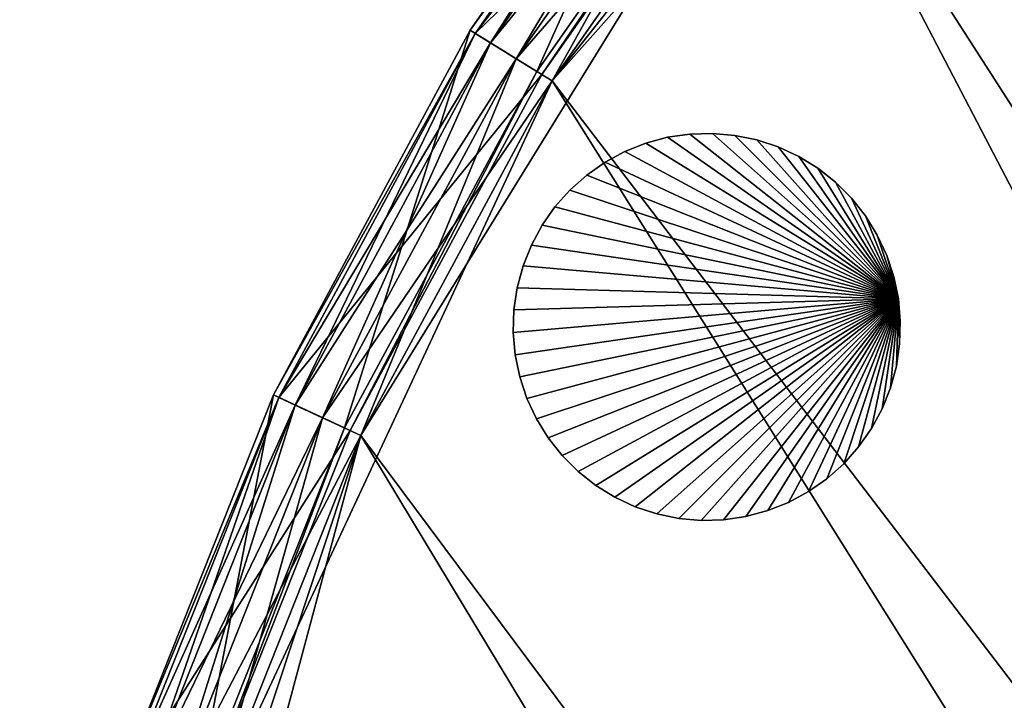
# Model space of a CAD drawing. Extents: x 0 to 24.9, y 0 to 83.3.
# Tile 73 of 121: x 3.7 to 6.2, y 51.1 to 52.8. Entities that reach past the tile are written whole.
import ezdxf

# ---------------------------------------------------------------- set-up
doc = ezdxf.new("R2010")
doc.units = 0
doc.header["$MEASUREMENT"] = 0
for name, color, linetype in [('A-FURN-3-ST-GD', 252, 'Continuous'), ('A-FURN-3-ST-SI4', 150, 'Continuous'), ('A-FURN-3-ST-UPH4', 150, 'Continuous')]:
    doc.layers.add(name, color=color, linetype=linetype)

msp = doc.modelspace()

# ---------------------------------------------------------------- meshes
at = {"layer": 'A-FURN-3-ST-GD'}
mesh = msp.add_polyface(dxfattribs=at)
corners = [(5.8858, 52.1174), (4.9131, 52.0323), (4.9148, 52.0892), (4.923, 52.1454), (4.9377, 52.2004), (4.9587, 52.2532), (4.9857, 52.3033), (5.0183, 52.3499), (5.0561, 52.3923), (5.0986, 52.4301), (5.1452, 52.4628), (5.1953, 52.4898), (5.2481, 52.5107), (5.4728, 52.5304), (5.4161, 52.5354), (5.4161, 52.5354, 0.1138), (5.4728, 52.5304, 0.1138), (5.3593, 52.5337), (5.3593, 52.5337, 0.1138), (5.303, 52.5255), (5.303, 52.5255, 0.1138), (5.2481, 52.5107, 0.1138), (5.1953, 52.4898, 0.1138), (5.3593, 52.5337, 0.2275), (5.4161, 52.5354, 0.2275), (5.303, 52.5255, 0.2275), (5.2481, 52.5107, 0.2275), (5.1953, 52.4898, 0.2275), (5.1452, 52.4628, 0.1138), (5.1452, 52.4628, 0.2275), (5.3593, 52.5337, 0.3413), (5.4161, 52.5354, 0.3413), (5.303, 52.5255, 0.3413), (5.2481, 52.5107, 0.3413), (5.1953, 52.4898, 0.3413), (5.1452, 52.4628, 0.3413), (5.3593, 52.5337, 0.455), (5.4161, 52.5354, 0.455), (5.303, 52.5255, 0.455), (5.2481, 52.5107, 0.455), (5.1953, 52.4898, 0.455), (5.1452, 52.4628, 0.455), (5.3593, 52.5337, 0.5688), (5.4161, 52.5354, 0.5688), (5.303, 52.5255, 0.5688), (5.2481, 52.5107, 0.5688), (5.1953, 52.4898, 0.5688), (5.1452, 52.4628, 0.5688), (5.8858, 52.1174, 0.5688), (5.0986, 52.4301, 0.5688), (5.0561, 52.3923, 0.5688), (5.0183, 52.3499, 0.5688), (4.9857, 52.3033, 0.5688), (4.9587, 52.2532, 0.5688), (4.9377, 52.2004, 0.5688), (4.923, 52.1454, 0.5688), (4.9148, 52.0892, 0.5688), (4.9131, 52.0323, 0.5688)]
mesh.append_faces([[corners[k] for k in face] for face in [(13, 14, 15, 16), (14, 17, 18, 15), (17, 19, 20, 18), (19, 12, 21, 20), (12, 11, 22, 21), (15, 18, 23, 24), (18, 20, 25, 23), (20, 21, 26, 25), (21, 22, 27, 26), (22, 28, 29, 27), (24, 23, 30, 31), (23, 25, 32, 30), (25, 26, 33, 32), (26, 27, 34, 33), (27, 29, 35, 34), (31, 30, 36, 37), (30, 32, 38, 36), (32, 33, 39, 38), (33, 34, 40, 39), (34, 35, 41, 40), (37, 36, 42, 43), (36, 38, 44, 42), (38, 39, 45, 44), (39, 40, 46, 45), (40, 41, 47, 46)]])
mesh.append_faces([[corners[k] for k in face] for face in [(0, 1, 2), (0, 2, 3), (0, 3, 4), (0, 4, 5), (0, 5, 6), (0, 6, 7), (0, 7, 8), (0, 8, 9), (0, 9, 10), (0, 10, 11), (0, 11, 12), (48, 45, 46), (48, 46, 47), (48, 47, 49), (48, 49, 50), (48, 50, 51), (48, 51, 52), (48, 52, 53), (48, 53, 54), (48, 54, 55), (48, 55, 56), (48, 56, 57)]], dxfattribs={"vtx0": -1, "vtx1": -1, "vtx2": -1})
mesh = msp.add_polyface(dxfattribs=at)
corners = [(5.8858, 52.1174), (5.2481, 52.5107), (5.303, 52.5255), (5.3593, 52.5337), (5.4161, 52.5354), (5.4728, 52.5304), (5.5285, 52.5189), (5.5825, 52.501), (5.7672, 52.3716), (5.727, 52.4119), (5.727, 52.4119, 0.1138), (5.7672, 52.3716, 0.1138), (5.6824, 52.4471), (5.6824, 52.4471, 0.1138), (5.634, 52.477), (5.634, 52.477, 0.1138), (5.5825, 52.501, 0.1138), (5.5285, 52.5189, 0.1138), (5.4728, 52.5304, 0.1138), (5.727, 52.4119, 0.2275), (5.7672, 52.3716, 0.2275), (5.6824, 52.4471, 0.2275), (5.634, 52.477, 0.2275), (5.5825, 52.501, 0.2275), (5.5285, 52.5189, 0.2275), (5.4728, 52.5304, 0.2275), (5.4161, 52.5354, 0.1138), (5.4161, 52.5354, 0.2275), (5.727, 52.4119, 0.3413), (5.7672, 52.3716, 0.3413), (5.6824, 52.4471, 0.3413), (5.634, 52.477, 0.3413), (5.5825, 52.501, 0.3413), (5.5285, 52.5189, 0.3413), (5.4728, 52.5304, 0.3413), (5.4161, 52.5354, 0.3413), (5.727, 52.4119, 0.455), (5.7672, 52.3716, 0.455), (5.6824, 52.4471, 0.455), (5.634, 52.477, 0.455), (5.5825, 52.501, 0.455), (5.5285, 52.5189, 0.455), (5.4728, 52.5304, 0.455), (5.4161, 52.5354, 0.455), (5.727, 52.4119, 0.5688), (5.7672, 52.3716, 0.5688), (5.6824, 52.4471, 0.5688), (5.634, 52.477, 0.5688), (5.5825, 52.501, 0.5688), (5.5285, 52.5189, 0.5688), (5.4728, 52.5304, 0.5688), (5.4161, 52.5354, 0.5688), (5.8858, 52.1174, 0.5688), (5.3593, 52.5337, 0.5688), (5.303, 52.5255, 0.5688), (5.2481, 52.5107, 0.5688)]
mesh.append_faces([[corners[k] for k in face] for face in [(8, 9, 10, 11), (9, 12, 13, 10), (12, 14, 15, 13), (14, 7, 16, 15), (7, 6, 17, 16), (6, 5, 18, 17), (11, 10, 19, 20), (10, 13, 21, 19), (13, 15, 22, 21), (15, 16, 23, 22), (16, 17, 24, 23), (17, 18, 25, 24), (18, 26, 27, 25), (20, 19, 28, 29), (19, 21, 30, 28), (21, 22, 31, 30), (22, 23, 32, 31), (23, 24, 33, 32), (24, 25, 34, 33), (25, 27, 35, 34), (29, 28, 36, 37), (28, 30, 38, 36), (30, 31, 39, 38), (31, 32, 40, 39), (32, 33, 41, 40), (33, 34, 42, 41), (34, 35, 43, 42), (37, 36, 44, 45), (36, 38, 46, 44), (38, 39, 47, 46), (39, 40, 48, 47), (40, 41, 49, 48), (41, 42, 50, 49), (42, 43, 51, 50)]])
mesh.append_faces([[corners[k] for k in face] for face in [(0, 1, 2), (0, 2, 3), (0, 3, 4), (0, 4, 5), (0, 5, 6), (0, 6, 7), (52, 47, 48), (52, 48, 49), (52, 49, 50), (52, 50, 51), (52, 51, 53), (52, 53, 54), (52, 54, 55)]], dxfattribs={"vtx0": -1, "vtx1": -1, "vtx2": -1})
mesh = msp.add_polyface(dxfattribs=at)
corners = [(5.1953, 52.4898), (5.1452, 52.4628), (5.1452, 52.4628, 0.1138), (5.1953, 52.4898, 0.1138), (5.0986, 52.4301), (5.0986, 52.4301, 0.1138), (5.0561, 52.3923), (5.0561, 52.3923, 0.1138), (5.0183, 52.3499), (5.0183, 52.3499, 0.1138), (4.9857, 52.3033), (4.9857, 52.3033, 0.1138), (4.9587, 52.2532), (4.9587, 52.2532, 0.1138), (4.9377, 52.2004), (4.9377, 52.2004, 0.1138), (4.923, 52.1454), (4.923, 52.1454, 0.1138), (4.9148, 52.0892), (4.9148, 52.0892, 0.1138), (4.9131, 52.0323), (4.9131, 52.0323, 0.1138), (5.0986, 52.4301, 0.2275), (5.1452, 52.4628, 0.2275), (5.0561, 52.3923, 0.2275), (5.0183, 52.3499, 0.2275), (4.9857, 52.3033, 0.2275), (4.9587, 52.2532, 0.2275), (4.9377, 52.2004, 0.2275), (4.923, 52.1454, 0.2275), (4.9148, 52.0892, 0.2275), (4.9131, 52.0323, 0.2275), (5.0986, 52.4301, 0.3413), (5.1452, 52.4628, 0.3413), (5.0561, 52.3923, 0.3413), (5.0183, 52.3499, 0.3413), (4.9857, 52.3033, 0.3413), (4.9587, 52.2532, 0.3413), (4.9377, 52.2004, 0.3413), (4.923, 52.1454, 0.3413), (4.9148, 52.0892, 0.3413), (4.9131, 52.0323, 0.3413), (5.0986, 52.4301, 0.455), (5.1452, 52.4628, 0.455), (5.0561, 52.3923, 0.455), (5.0183, 52.3499, 0.455), (4.9857, 52.3033, 0.455), (4.9587, 52.2532, 0.455), (4.9377, 52.2004, 0.455), (4.923, 52.1454, 0.455), (4.9148, 52.0892, 0.455), (4.9131, 52.0323, 0.455), (5.0986, 52.4301, 0.5688), (5.1452, 52.4628, 0.5688), (5.0561, 52.3923, 0.5688), (5.0183, 52.3499, 0.5688), (4.9857, 52.3033, 0.5688), (4.9587, 52.2532, 0.5688), (4.9377, 52.2004, 0.5688), (4.923, 52.1454, 0.5688), (4.9148, 52.0892, 0.5688), (4.9131, 52.0323, 0.5688)]
mesh.append_faces([[corners[k] for k in face] for face in [(0, 1, 2, 3), (1, 4, 5, 2), (4, 6, 7, 5), (6, 8, 9, 7), (8, 10, 11, 9), (10, 12, 13, 11), (12, 14, 15, 13), (14, 16, 17, 15), (16, 18, 19, 17), (18, 20, 21, 19), (2, 5, 22, 23), (5, 7, 24, 22), (7, 9, 25, 24), (9, 11, 26, 25), (11, 13, 27, 26), (13, 15, 28, 27), (15, 17, 29, 28), (17, 19, 30, 29), (19, 21, 31, 30), (23, 22, 32, 33), (22, 24, 34, 32), (24, 25, 35, 34), (25, 26, 36, 35), (26, 27, 37, 36), (27, 28, 38, 37), (28, 29, 39, 38), (29, 30, 40, 39), (30, 31, 41, 40), (33, 32, 42, 43), (32, 34, 44, 42), (34, 35, 45, 44), (35, 36, 46, 45), (36, 37, 47, 46), (37, 38, 48, 47), (38, 39, 49, 48), (39, 40, 50, 49), (40, 41, 51, 50), (43, 42, 52, 53), (42, 44, 54, 52), (44, 45, 55, 54), (45, 46, 56, 55), (46, 47, 57, 56), (47, 48, 58, 57), (48, 49, 59, 58), (49, 50, 60, 59), (50, 51, 61, 60)]])
mesh = msp.add_polyface(dxfattribs=at)
corners = [(5.8858, 52.1174), (5.8907, 52.0608), (5.8891, 52.0039), (5.5825, 52.501), (5.634, 52.477), (5.6824, 52.4471), (5.727, 52.4119), (5.7672, 52.3716), (5.8025, 52.327), (5.8324, 52.2786), (5.8564, 52.2271), (5.8743, 52.1731), (5.8564, 52.2271, 0.1138), (5.8743, 52.1731, 0.1138), (5.8324, 52.2786, 0.1138), (5.8025, 52.327, 0.1138), (5.7672, 52.3716, 0.1138), (5.8858, 52.1174, 0.1138), (5.8907, 52.0608, 0.1138), (5.8564, 52.2271, 0.2275), (5.8743, 52.1731, 0.2275), (5.8324, 52.2786, 0.2275), (5.8025, 52.327, 0.2275), (5.7672, 52.3716, 0.2275), (5.8858, 52.1174, 0.2275), (5.8907, 52.0608, 0.2275), (5.8564, 52.2271, 0.3413), (5.8743, 52.1731, 0.3413), (5.8324, 52.2786, 0.3413), (5.8025, 52.327, 0.3413), (5.7672, 52.3716, 0.3413), (5.8858, 52.1174, 0.3413), (5.8907, 52.0608, 0.3413), (5.8564, 52.2271, 0.455), (5.8743, 52.1731, 0.455), (5.8324, 52.2786, 0.455), (5.8025, 52.327, 0.455), (5.7672, 52.3716, 0.455), (5.8858, 52.1174, 0.455), (5.8907, 52.0608, 0.455), (5.8564, 52.2271, 0.5688), (5.8743, 52.1731, 0.5688), (5.8324, 52.2786, 0.5688), (5.8025, 52.327, 0.5688), (5.7672, 52.3716, 0.5688), (5.8858, 52.1174, 0.5688), (5.8907, 52.0608, 0.5688), (5.727, 52.4119, 0.5688), (5.6824, 52.4471, 0.5688), (5.634, 52.477, 0.5688), (5.8891, 52.0039, 0.5688)]
mesh.append_faces([[corners[k] for k in face] for face in [(11, 10, 12, 13), (10, 9, 14, 12), (9, 8, 15, 14), (8, 7, 16, 15), (1, 0, 17, 18), (0, 11, 13, 17), (13, 12, 19, 20), (12, 14, 21, 19), (14, 15, 22, 21), (15, 16, 23, 22), (18, 17, 24, 25), (17, 13, 20, 24), (20, 19, 26, 27), (19, 21, 28, 26), (21, 22, 29, 28), (22, 23, 30, 29), (25, 24, 31, 32), (24, 20, 27, 31), (27, 26, 33, 34), (26, 28, 35, 33), (28, 29, 36, 35), (29, 30, 37, 36), (32, 31, 38, 39), (31, 27, 34, 38), (34, 33, 40, 41), (33, 35, 42, 40), (35, 36, 43, 42), (36, 37, 44, 43), (39, 38, 45, 46), (38, 34, 41, 45)]])
mesh.append_faces([[corners[k] for k in face] for face in [(0, 1, 2), (0, 3, 4), (0, 4, 5), (0, 5, 6), (0, 6, 7), (0, 7, 8), (0, 8, 9), (0, 9, 10), (0, 10, 11), (45, 41, 40), (45, 40, 42), (45, 42, 43), (45, 43, 44), (45, 44, 47), (45, 47, 48), (45, 48, 49), (45, 50, 46)]], dxfattribs={"vtx0": -1, "vtx1": -1, "vtx2": -1})
mesh = msp.add_polyface(dxfattribs=at)
corners = [(5.8858, 52.1174), (5.2754, 51.5742), (5.2214, 51.5921), (5.1698, 51.6161), (5.1214, 51.646), (5.0768, 51.6812), (5.0366, 51.7214), (5.0013, 51.7661), (4.9715, 51.8145), (4.9475, 51.866), (4.9296, 51.92), (4.9181, 51.9757), (4.9131, 52.0323), (5.2754, 51.5742, 0.1138), (5.2214, 51.5921, 0.1138), (5.331, 51.5627), (5.331, 51.5627, 0.1138), (5.3877, 51.5577), (5.3877, 51.5577, 0.1138), (5.4445, 51.5594), (5.4445, 51.5594, 0.1138), (5.5008, 51.5676), (5.5008, 51.5676, 0.1138), (5.1698, 51.6161, 0.1138), (5.2214, 51.5921, 0.2275), (5.1698, 51.6161, 0.2275), (5.2754, 51.5742, 0.2275), (5.331, 51.5627, 0.2275), (5.3877, 51.5577, 0.2275), (5.4445, 51.5594, 0.2275), (5.2214, 51.5921, 0.3413), (5.1698, 51.6161, 0.3413), (5.2754, 51.5742, 0.3413), (5.331, 51.5627, 0.3413), (5.3877, 51.5577, 0.3413), (5.4445, 51.5594, 0.3413), (5.2214, 51.5921, 0.455), (5.1698, 51.6161, 0.455), (5.2754, 51.5742, 0.455), (5.331, 51.5627, 0.455), (5.3877, 51.5577, 0.455), (5.4445, 51.5594, 0.455), (5.2214, 51.5921, 0.5688), (5.1698, 51.6161, 0.5688), (5.2754, 51.5742, 0.5688), (5.331, 51.5627, 0.5688), (5.3877, 51.5577, 0.5688), (5.4445, 51.5594, 0.5688), (5.8858, 52.1174, 0.5688), (4.9131, 52.0323, 0.5688), (4.9181, 51.9757, 0.5688), (4.9296, 51.92, 0.5688), (4.9475, 51.866, 0.5688), (4.9715, 51.8145, 0.5688), (5.0013, 51.7661, 0.5688), (5.0366, 51.7214, 0.5688), (5.0768, 51.6812, 0.5688), (5.1214, 51.646, 0.5688)]
mesh.append_faces([[corners[k] for k in face] for face in [(2, 1, 13, 14), (1, 15, 16, 13), (15, 17, 18, 16), (17, 19, 20, 18), (19, 21, 22, 20), (23, 14, 24, 25), (14, 13, 26, 24), (13, 16, 27, 26), (16, 18, 28, 27), (18, 20, 29, 28), (25, 24, 30, 31), (24, 26, 32, 30), (26, 27, 33, 32), (27, 28, 34, 33), (28, 29, 35, 34), (31, 30, 36, 37), (30, 32, 38, 36), (32, 33, 39, 38), (33, 34, 40, 39), (34, 35, 41, 40), (37, 36, 42, 43), (36, 38, 44, 42), (38, 39, 45, 44), (39, 40, 46, 45), (40, 41, 47, 46)]])
mesh.append_faces([[corners[k] for k in face] for face in [(0, 1, 2), (0, 2, 3), (0, 3, 4), (0, 4, 5), (0, 5, 6), (0, 6, 7), (0, 7, 8), (0, 8, 9), (0, 9, 10), (0, 10, 11), (0, 11, 12), (48, 49, 50), (48, 50, 51), (48, 51, 52), (48, 52, 53), (48, 53, 54), (48, 54, 55), (48, 55, 56), (48, 56, 57), (48, 57, 43), (48, 43, 42), (48, 42, 44)]], dxfattribs={"vtx0": -1, "vtx1": -1, "vtx2": -1})
mesh = msp.add_polyface(dxfattribs=at)
corners = [(5.8858, 52.1174), (5.5557, 51.5823), (5.5008, 51.5676), (5.4445, 51.5594), (5.3877, 51.5577), (5.331, 51.5627), (5.2754, 51.5742), (5.5557, 51.5823, 0.1138), (5.5008, 51.5676, 0.1138), (5.6086, 51.6033), (5.6086, 51.6033, 0.1138), (5.6586, 51.6303), (5.6586, 51.6303, 0.1138), (5.7052, 51.6629), (5.7052, 51.6629, 0.1138), (5.7477, 51.7008), (5.7477, 51.7008, 0.1138), (5.7855, 51.7432), (5.7855, 51.7432, 0.1138), (5.8181, 51.7898), (5.8181, 51.7898, 0.1138), (5.4445, 51.5594, 0.1138), (5.5008, 51.5676, 0.2275), (5.4445, 51.5594, 0.2275), (5.5557, 51.5823, 0.2275), (5.6086, 51.6033, 0.2275), (5.6586, 51.6303, 0.2275), (5.7052, 51.6629, 0.2275), (5.7477, 51.7008, 0.2275), (5.7855, 51.7432, 0.2275), (5.8181, 51.7898, 0.2275), (5.5008, 51.5676, 0.3413), (5.4445, 51.5594, 0.3413), (5.5557, 51.5823, 0.3413), (5.6086, 51.6033, 0.3413), (5.6586, 51.6303, 0.3413), (5.7052, 51.6629, 0.3413), (5.7477, 51.7008, 0.3413), (5.7855, 51.7432, 0.3413), (5.8181, 51.7898, 0.3413), (5.5008, 51.5676, 0.455), (5.4445, 51.5594, 0.455), (5.5557, 51.5823, 0.455), (5.6086, 51.6033, 0.455), (5.6586, 51.6303, 0.455), (5.7052, 51.6629, 0.455), (5.7477, 51.7008, 0.455), (5.7855, 51.7432, 0.455), (5.5008, 51.5676, 0.5688), (5.4445, 51.5594, 0.5688), (5.5557, 51.5823, 0.5688), (5.6086, 51.6033, 0.5688), (5.6586, 51.6303, 0.5688), (5.7052, 51.6629, 0.5688), (5.7477, 51.7008, 0.5688), (5.7855, 51.7432, 0.5688), (5.8858, 52.1174, 0.5688), (5.2754, 51.5742, 0.5688), (5.331, 51.5627, 0.5688), (5.3877, 51.5577, 0.5688)]
mesh.append_faces([[corners[k] for k in face] for face in [(2, 1, 7, 8), (1, 9, 10, 7), (9, 11, 12, 10), (11, 13, 14, 12), (13, 15, 16, 14), (15, 17, 18, 16), (17, 19, 20, 18), (21, 8, 22, 23), (8, 7, 24, 22), (7, 10, 25, 24), (10, 12, 26, 25), (12, 14, 27, 26), (14, 16, 28, 27), (16, 18, 29, 28), (18, 20, 30, 29), (23, 22, 31, 32), (22, 24, 33, 31), (24, 25, 34, 33), (25, 26, 35, 34), (26, 27, 36, 35), (27, 28, 37, 36), (28, 29, 38, 37), (29, 30, 39, 38), (32, 31, 40, 41), (31, 33, 42, 40), (33, 34, 43, 42), (34, 35, 44, 43), (35, 36, 45, 44), (36, 37, 46, 45), (37, 38, 47, 46), (41, 40, 48, 49), (40, 42, 50, 48), (42, 43, 51, 50), (43, 44, 52, 51), (44, 45, 53, 52), (45, 46, 54, 53), (46, 47, 55, 54)]])
mesh.append_faces([[corners[k] for k in face] for face in [(0, 1, 2), (0, 2, 3), (0, 3, 4), (0, 4, 5), (0, 5, 6), (56, 57, 58), (56, 58, 59), (56, 59, 49), (56, 49, 48), (56, 48, 50)]], dxfattribs={"vtx0": -1, "vtx1": -1, "vtx2": -1})
mesh = msp.add_polyface(dxfattribs=at)
corners = [(5.8858, 52.1174), (5.8891, 52.0039), (5.8808, 51.9477), (5.8661, 51.8927), (5.8451, 51.8399), (5.8181, 51.7898), (5.7855, 51.7432), (5.7477, 51.7008), (5.7052, 51.6629), (5.6586, 51.6303), (5.6086, 51.6033), (5.5557, 51.5823), (5.8451, 51.8399, 0.1138), (5.8181, 51.7898, 0.1138), (5.8661, 51.8927, 0.1138), (5.8808, 51.9477, 0.1138), (5.8891, 52.0039, 0.1138), (5.8907, 52.0608), (5.8907, 52.0608, 0.1138), (5.8451, 51.8399, 0.2275), (5.8181, 51.7898, 0.2275), (5.8661, 51.8927, 0.2275), (5.8808, 51.9477, 0.2275), (5.8891, 52.0039, 0.2275), (5.8907, 52.0608, 0.2275), (5.8451, 51.8399, 0.3413), (5.8181, 51.7898, 0.3413), (5.8661, 51.8927, 0.3413), (5.8808, 51.9477, 0.3413), (5.8891, 52.0039, 0.3413), (5.8907, 52.0608, 0.3413), (5.7855, 51.7432, 0.3413), (5.8181, 51.7898, 0.455), (5.7855, 51.7432, 0.455), (5.8451, 51.8399, 0.455), (5.8661, 51.8927, 0.455), (5.8808, 51.9477, 0.455), (5.8891, 52.0039, 0.455), (5.8907, 52.0608, 0.455), (5.8181, 51.7898, 0.5688), (5.7855, 51.7432, 0.5688), (5.8451, 51.8399, 0.5688), (5.8661, 51.8927, 0.5688), (5.8808, 51.9477, 0.5688), (5.8891, 52.0039, 0.5688), (5.8907, 52.0608, 0.5688), (5.8858, 52.1174, 0.5688), (5.5557, 51.5823, 0.5688), (5.6086, 51.6033, 0.5688), (5.6586, 51.6303, 0.5688), (5.7052, 51.6629, 0.5688), (5.7477, 51.7008, 0.5688)]
mesh.append_faces([[corners[k] for k in face] for face in [(5, 4, 12, 13), (4, 3, 14, 12), (3, 2, 15, 14), (2, 1, 16, 15), (1, 17, 18, 16), (13, 12, 19, 20), (12, 14, 21, 19), (14, 15, 22, 21), (15, 16, 23, 22), (16, 18, 24, 23), (20, 19, 25, 26), (19, 21, 27, 25), (21, 22, 28, 27), (22, 23, 29, 28), (23, 24, 30, 29), (31, 26, 32, 33), (26, 25, 34, 32), (25, 27, 35, 34), (27, 28, 36, 35), (28, 29, 37, 36), (29, 30, 38, 37), (33, 32, 39, 40), (32, 34, 41, 39), (34, 35, 42, 41), (35, 36, 43, 42), (36, 37, 44, 43), (37, 38, 45, 44)]])
mesh.append_faces([[corners[k] for k in face] for face in [(0, 1, 2), (0, 2, 3), (0, 3, 4), (0, 4, 5), (0, 5, 6), (0, 6, 7), (0, 7, 8), (0, 8, 9), (0, 9, 10), (0, 10, 11), (46, 47, 48), (46, 48, 49), (46, 49, 50), (46, 50, 51), (46, 51, 40), (46, 40, 39), (46, 39, 41), (46, 41, 42), (46, 42, 43), (46, 43, 44)]], dxfattribs={"vtx0": -1, "vtx1": -1, "vtx2": -1})
mesh = msp.add_polyface(dxfattribs=at)
corners = [(4.9131, 52.0323), (4.9181, 51.9757), (4.9181, 51.9757, 0.1138), (4.9131, 52.0323, 0.1138), (4.9296, 51.92), (4.9296, 51.92, 0.1138), (4.9475, 51.866), (4.9475, 51.866, 0.1138), (4.9715, 51.8145), (4.9715, 51.8145, 0.1138), (5.0013, 51.7661), (5.0013, 51.7661, 0.1138), (5.0366, 51.7214), (5.0366, 51.7214, 0.1138), (5.0768, 51.6812), (5.0768, 51.6812, 0.1138), (5.1214, 51.646), (5.1214, 51.646, 0.1138), (5.1698, 51.6161), (5.1698, 51.6161, 0.1138), (5.2214, 51.5921), (5.2214, 51.5921, 0.1138), (4.9181, 51.9757, 0.2275), (4.9131, 52.0323, 0.2275), (4.9296, 51.92, 0.2275), (4.9475, 51.866, 0.2275), (4.9715, 51.8145, 0.2275), (5.0013, 51.7661, 0.2275), (5.0366, 51.7214, 0.2275), (5.0768, 51.6812, 0.2275), (5.1214, 51.646, 0.2275), (5.1698, 51.6161, 0.2275), (4.9181, 51.9757, 0.3413), (4.9131, 52.0323, 0.3413), (4.9296, 51.92, 0.3413), (4.9475, 51.866, 0.3413), (4.9715, 51.8145, 0.3413), (5.0013, 51.7661, 0.3413), (5.0366, 51.7214, 0.3413), (5.0768, 51.6812, 0.3413), (5.1214, 51.646, 0.3413), (5.1698, 51.6161, 0.3413), (4.9181, 51.9757, 0.455), (4.9131, 52.0323, 0.455), (4.9296, 51.92, 0.455), (4.9475, 51.866, 0.455), (4.9715, 51.8145, 0.455), (5.0013, 51.7661, 0.455), (5.0366, 51.7214, 0.455), (5.0768, 51.6812, 0.455), (5.1214, 51.646, 0.455), (5.1698, 51.6161, 0.455), (4.9181, 51.9757, 0.5688), (4.9131, 52.0323, 0.5688), (4.9296, 51.92, 0.5688), (4.9475, 51.866, 0.5688), (4.9715, 51.8145, 0.5688), (5.0013, 51.7661, 0.5688), (5.0366, 51.7214, 0.5688), (5.0768, 51.6812, 0.5688), (5.1214, 51.646, 0.5688), (5.1698, 51.6161, 0.5688)]
mesh.append_faces([[corners[k] for k in face] for face in [(0, 1, 2, 3), (1, 4, 5, 2), (4, 6, 7, 5), (6, 8, 9, 7), (8, 10, 11, 9), (10, 12, 13, 11), (12, 14, 15, 13), (14, 16, 17, 15), (16, 18, 19, 17), (18, 20, 21, 19), (3, 2, 22, 23), (2, 5, 24, 22), (5, 7, 25, 24), (7, 9, 26, 25), (9, 11, 27, 26), (11, 13, 28, 27), (13, 15, 29, 28), (15, 17, 30, 29), (17, 19, 31, 30), (23, 22, 32, 33), (22, 24, 34, 32), (24, 25, 35, 34), (25, 26, 36, 35), (26, 27, 37, 36), (27, 28, 38, 37), (28, 29, 39, 38), (29, 30, 40, 39), (30, 31, 41, 40), (33, 32, 42, 43), (32, 34, 44, 42), (34, 35, 45, 44), (35, 36, 46, 45), (36, 37, 47, 46), (37, 38, 48, 47), (38, 39, 49, 48), (39, 40, 50, 49), (40, 41, 51, 50), (43, 42, 52, 53), (42, 44, 54, 52), (44, 45, 55, 54), (45, 46, 56, 55), (46, 47, 57, 56), (47, 48, 58, 57), (48, 49, 59, 58), (49, 50, 60, 59), (50, 51, 61, 60)]])
at = {"layer": 'A-FURN-3-ST-SI4'}
mesh = msp.add_polyface(dxfattribs=at)
corners = [(20.828, 51.3942, 0.8116), (21.1572, 50.4007, 0.8116), (20.828, 51.3942, 14.3248), (21.1572, 50.4007, 14.3248), (20.3857, 52.3427, 0.8116), (20.3857, 52.3427, 14.3248), (19.8363, 53.2335, 0.8116), (19.8363, 53.2335, 14.3248), (19.1871, 54.0545, 14.3248), (19.1871, 54.0545, 0.8116), (18.4471, 54.7945, 0.8116), (18.4471, 54.7945, 14.3248), (17.6261, 55.4437, 14.3248), (17.6261, 55.4437, 0.8116), (16.7353, 55.9931, 0.8116), (16.7353, 55.9931, 14.3248), (15.7868, 56.4354, 0.8116), (15.7868, 56.4354, 14.3248), (14.7933, 56.7646, 0.8116), (14.7933, 56.7646, 14.3248), (13.7683, 56.9763, 0.8116), (13.7683, 56.9763, 14.3248), (12.7257, 57.0675, 0.8116), (12.7257, 57.0675, 14.3248), (11.6795, 57.0371, 0.8116), (11.6795, 57.0371, 14.3248), (10.644, 56.8854, 0.8116), (10.644, 56.8854, 14.3248), (9.633, 56.6145, 0.8116), (9.633, 56.6145, 14.3248), (8.6604, 56.2281, 0.8116), (8.6604, 56.2281, 14.3248), (7.7391, 55.7314, 14.3248), (7.7391, 55.7314, 0.8116), (6.8818, 55.1311, 0.8116), (6.8818, 55.1311, 14.3248), (6.1, 54.4353, 14.3248), (6.1, 54.4353, 0.8116), (5.4042, 53.6534, 0.8116), (5.4042, 53.6534, 14.3248), (4.8039, 52.7961, 0.8116), (4.8039, 52.7961, 14.3248), (4.3071, 51.8749, 0.8116), (4.3071, 51.8749, 14.3248), (3.9207, 50.9022, 0.8116), (3.9207, 50.9022, 14.3248), (3.6498, 49.8913, 14.3248), (3.6498, 49.8913, 0.8116), (3.4982, 48.8557, 0.8116), (3.4982, 48.8557, 14.3248), (3.4677, 47.8096, 14.3248), (3.4677, 47.8096, 0.8116), (3.5589, 46.7669, 14.3248), (3.5589, 46.7669, 0.8116), (3.7706, 45.742, 0.8116), (3.7706, 45.742, 14.3248), (4.0998, 44.7485, 14.3248), (4.0998, 44.7485, 0.8116), (4.5421, 43.7999, 0.8116), (4.5421, 43.7999, 14.3248), (5.0915, 42.9091, 0.8116), (5.0915, 42.9091, 14.3248), (5.7407, 42.0882, 0.8116), (5.7407, 42.0882, 14.3248), (6.4807, 41.3481, 0.8116), (6.4807, 41.3481, 14.3248), (7.3017, 40.699, 0.8116), (7.3017, 40.699, 14.3248), (8.1925, 40.1495, 0.8116), (8.1925, 40.1495, 14.3248), (20.6207, 44.2678, 0.8116), (20.124, 43.3465, 0.8116), (20.6207, 44.2678, 14.3248), (20.124, 43.3465, 14.3248), (21.0071, 45.2404, 0.8116), (21.0071, 45.2404, 14.3248), (21.278, 46.2514, 0.8116), (21.278, 46.2514, 14.3248), (21.4297, 47.2869, 0.8116), (21.4297, 47.2869, 14.3248), (21.4601, 48.3331, 0.8116), (21.4601, 48.3331, 14.3248), (21.3689, 49.3757, 14.3248), (21.3689, 49.3757, 0.8116), (19.9796, 43.1403, 0.8116), (19.9796, 43.1403, 14.3248), (8.4207, 40.0431, 0.8116), (8.4207, 40.0431, 14.3248), (19.2592, 43.4763, 14.3248), (19.2592, 43.4763, 0.8116), (8.8766, 40.6942, 0.8116), (9.5724, 41.4761, 0.8116), (9.5724, 41.4761, 14.3248), (10.3542, 42.1719, 0.8116), (10.3542, 42.1719, 14.3248), (11.2115, 42.7722, 14.3248), (11.2115, 42.7722, 0.8116), (12.1328, 43.2689, 14.3248), (12.1328, 43.2689, 0.8116), (13.1054, 43.6553, 14.3248), (13.1054, 43.6553, 0.8116), (14.1164, 43.9262, 14.3248), (14.1164, 43.9262, 0.8116), (15.1519, 44.0779, 14.3248), (15.1519, 44.0779, 0.8116), (16.1981, 44.1083, 0.8116), (16.1981, 44.1083, 14.3248), (17.2407, 44.0171, 14.3248), (17.2407, 44.0171, 0.8116), (18.2657, 43.8055, 14.3248), (18.2657, 43.8055, 0.8116), (8.8766, 40.6942, 14.3248)]
mesh.append_faces([[corners[k] for k in face] for face in [(2, 1, 0), (2, 3, 1), (5, 0, 4), (5, 2, 0), (7, 4, 6), (7, 5, 4), (7, 9, 8), (7, 6, 9), (11, 9, 10), (11, 8, 9), (11, 13, 12), (11, 10, 13), (15, 13, 14), (15, 12, 13), (17, 14, 16), (17, 15, 14), (19, 16, 18), (19, 17, 16), (21, 18, 20), (21, 19, 18), (23, 20, 22), (23, 21, 20), (25, 22, 24), (25, 23, 22), (27, 24, 26), (27, 25, 24), (29, 26, 28), (29, 27, 26), (31, 28, 30), (31, 29, 28), (31, 33, 32), (31, 30, 33), (35, 33, 34), (35, 32, 33), (35, 37, 36), (35, 34, 37), (39, 37, 38), (39, 36, 37), (41, 38, 40), (41, 39, 38), (43, 40, 42), (43, 41, 40), (45, 42, 44), (45, 43, 42), (45, 47, 46), (45, 44, 47), (49, 47, 48), (49, 46, 47), (49, 51, 50), (49, 48, 51), (50, 53, 52), (50, 51, 53), (55, 53, 54), (55, 52, 53), (55, 57, 56), (55, 54, 57), (59, 57, 58), (59, 56, 57), (61, 58, 60), (61, 59, 58), (63, 60, 62), (63, 61, 60), (65, 62, 64), (65, 63, 62), (67, 64, 66), (67, 65, 64), (69, 66, 68), (69, 67, 66), (72, 71, 70), (72, 73, 71), (75, 70, 74), (75, 72, 70), (77, 74, 76), (77, 75, 74), (79, 76, 78), (79, 77, 76), (81, 78, 80), (81, 79, 78), (81, 83, 82), (81, 80, 83), (3, 83, 1), (3, 82, 83), (73, 84, 71), (73, 85, 84), (87, 68, 86), (87, 69, 68), (88, 84, 85), (88, 89, 84), (90, 87, 86), (93, 92, 91), (93, 94, 92), (93, 95, 94), (93, 96, 95), (96, 97, 95), (96, 98, 97), (98, 99, 97), (98, 100, 99), (100, 101, 99), (100, 102, 101), (102, 103, 101), (102, 104, 103), (105, 103, 104), (105, 106, 103), (105, 107, 106), (105, 108, 107), (108, 109, 107), (108, 110, 109), (110, 88, 109), (110, 89, 88), (92, 90, 91), (92, 111, 90)]])
at = {"layer": 'A-FURN-3-ST-UPH4'}
mesh = msp.add_polyface(dxfattribs=at)
corners = [(11.7008, 56.7942, 14.5682), (7.8671, 55.5238, 14.5682), (13.0287, 43.8868, 14.5682), (5.5954, 53.5022, 14.5682), (12.0297, 43.4899, 14.5682), (5.0114, 52.6681, 14.5682), (4.5281, 51.7718, 14.5682), (11.0835, 42.9797, 14.5682), (3.7411, 48.8345, 14.5682), (10.203, 42.3631, 14.5682), (5.5597, 53.5304, 14.2964), (4.9856, 52.684, 14.4029), (5.5717, 53.521, 14.4029), (4.9727, 52.692, 14.2964), (5.4161, 53.644, 14.4313), (4.8168, 52.7881, 14.4313), (4.8557, 52.7641, 14.5073), (4.5007, 51.7846, 14.4029), (4.4869, 51.7911, 14.2964), (4.3624, 51.8491, 14.5073), (5.5118, 53.5684, 14.553), (4.9206, 52.7241, 14.553), (5.452, 53.6156, 14.5073), (4.4314, 51.8169, 14.553), (5.4042, 53.6534, 14.3248), (4.8039, 52.7961, 14.3248), (4.321, 51.8684, 14.4313), (3.7114, 47.8167, 0.5682), (4.1522, 50.8255, 0.5682), (10.203, 42.3631, 0.5682), (5.0114, 52.6681, 0.5682), (11.0835, 42.9797, 0.5682), (7.033, 54.9398, 0.5682), (12.0297, 43.4899, 0.5682), (8.7634, 56.0071, 0.5682), (13.0287, 43.8868, 0.5682), (12.7186, 56.8238, 0.5682), (14.0671, 44.165, 0.5682), (4.8039, 52.7961, 0.8116), (5.4161, 53.644, 0.7051), (4.8168, 52.7881, 0.7051), (5.452, 53.6156, 0.629), (4.8557, 52.7641, 0.629), (4.3071, 51.8749, 0.8116), (4.321, 51.8684, 0.7051), (4.4314, 51.8169, 0.5834), (4.9206, 52.7241, 0.5834), (4.5281, 51.7718, 0.5682), (4.3624, 51.8491, 0.629), (5.5954, 53.5022, 0.5682), (5.5118, 53.5684, 0.5834)]
mesh.append_faces([[corners[k] for k in face] for face in [(0, 1, 2), (1, 3, 4), (1, 4, 2), (3, 5, 6), (3, 6, 7), (3, 7, 4), (6, 8, 9), (10, 11, 12), (10, 13, 11), (14, 15, 16), (13, 17, 11), (13, 18, 17), (15, 19, 16), (5, 20, 21), (5, 3, 20), (21, 22, 16), (6, 5, 21), (23, 21, 16), (24, 25, 13), (25, 18, 13), (26, 15, 11), (15, 12, 11), (27, 28, 29), (28, 30, 31), (30, 32, 33), (32, 34, 35), (32, 35, 33), (34, 36, 37), (34, 37, 35), (38, 39, 40), (40, 41, 42), (43, 38, 40), (44, 40, 42), (30, 45, 46), (30, 47, 45), (46, 48, 42), (49, 46, 50), (49, 30, 46), (50, 46, 42)]])
mesh = msp.add_polyface(dxfattribs=at)
corners = [(7.8671, 55.5238, 14.5682), (6.2724, 54.2629, 14.5682), (5.5954, 53.5022, 14.5682), (7.0048, 54.9755, 14.2964), (6.2402, 54.295, 14.2964), (6.251, 54.2843, 14.4029), (6.8912, 55.1191, 14.4313), (6.1431, 54.3922, 14.5073), (6.9196, 55.0832, 14.5073), (5.5717, 53.521, 14.4029), (5.5597, 53.5304, 14.2964), (6.1107, 54.4245, 14.4313), (5.452, 53.6156, 14.5073), (5.4161, 53.644, 14.4313), (4.8557, 52.7641, 14.5073), (6.9669, 55.0235, 14.553), (6.1969, 54.3383, 14.553), (5.5118, 53.5684, 14.553), (4.9206, 52.7241, 14.553), (6.8818, 55.1311, 14.3248), (6.1, 54.4353, 14.3248), (5.4042, 53.6534, 14.3248), (4.9727, 52.692, 14.2964), (4.8168, 52.7881, 14.4313), (7.0142, 54.9635, 14.4029), (5.0114, 52.6681, 0.5682), (5.5954, 53.5022, 0.5682), (6.2724, 54.2629, 0.5682), (7.033, 54.9398, 0.5682), (6.1107, 54.4245, 0.7051), (6.9196, 55.0832, 0.629), (6.1431, 54.3922, 0.629), (5.4042, 53.6534, 0.8116), (5.4161, 53.644, 0.7051), (5.452, 53.6156, 0.629), (4.8039, 52.7961, 0.8116), (4.8168, 52.7881, 0.7051), (5.5118, 53.5684, 0.5834), (4.8557, 52.7641, 0.629), (6.1969, 54.3383, 0.5834), (6.9669, 55.0235, 0.5834)]
mesh.append_faces([[corners[k] for k in face] for face in [(0, 1, 2), (3, 4, 5), (6, 7, 8), (4, 9, 5), (4, 10, 9), (11, 12, 7), (11, 13, 12), (13, 14, 12), (1, 15, 16), (16, 8, 7), (2, 16, 17), (2, 1, 16), (17, 7, 12), (17, 16, 7), (18, 17, 12), (19, 20, 4), (20, 10, 4), (20, 21, 10), (21, 22, 10), (23, 13, 9), (13, 5, 9), (13, 11, 5), (11, 24, 5), (25, 26, 27), (25, 27, 28), (29, 30, 31), (32, 29, 33), (33, 31, 34), (33, 29, 31), (35, 32, 33), (36, 33, 34), (37, 38, 34), (27, 37, 39), (27, 26, 37), (39, 34, 31), (39, 37, 34), (28, 27, 39), (40, 39, 31)]])
mesh = msp.add_polyface(dxfattribs=at)
corners = [(4.5281, 51.7718, 14.5682), (4.1522, 50.8255, 14.5682), (3.8886, 49.842, 14.5682), (3.7411, 48.8345, 14.5682), (4.8168, 52.7881, 14.4313), (4.321, 51.8684, 14.4313), (4.3624, 51.8491, 14.5073), (4.4869, 51.7911, 14.2964), (4.1234, 50.8351, 14.4029), (4.5007, 51.7846, 14.4029), (4.109, 50.8398, 14.2964), (3.9786, 50.883, 14.5073), (3.9352, 50.8974, 14.4313), (3.859, 49.8481, 14.4029), (3.8441, 49.8512, 14.2964), (4.9206, 52.7241, 14.553), (4.4314, 51.8169, 14.553), (4.8557, 52.7641, 14.5073), (4.0509, 50.8591, 14.553), (3.7842, 49.8635, 14.553), (4.8039, 52.7961, 14.3248), (4.3071, 51.8749, 14.3248), (3.9207, 50.9022, 14.3248), (4.9856, 52.684, 14.4029), (4.1522, 50.8255, 0.5682), (4.5281, 51.7718, 0.5682), (5.0114, 52.6681, 0.5682), (4.3071, 51.8749, 0.8116), (4.8168, 52.7881, 0.7051), (4.321, 51.8684, 0.7051), (4.8557, 52.7641, 0.629), (4.3624, 51.8491, 0.629), (3.9207, 50.9022, 0.8116), (3.9352, 50.8974, 0.7051), (3.9786, 50.883, 0.629), (3.7842, 49.8635, 0.5834), (4.0509, 50.8591, 0.5834), (3.8886, 49.842, 0.5682), (4.4314, 51.8169, 0.5834), (4.9206, 52.7241, 0.5834)]
mesh.append_faces([[corners[k] for k in face] for face in [(0, 1, 2), (0, 2, 3), (4, 5, 6), (7, 8, 9), (7, 10, 8), (5, 11, 6), (5, 12, 11), (10, 13, 8), (10, 14, 13), (0, 15, 16), (16, 17, 6), (1, 16, 18), (1, 0, 16), (18, 6, 11), (18, 16, 6), (2, 1, 18), (19, 18, 11), (20, 21, 7), (21, 10, 7), (21, 22, 10), (22, 14, 10), (12, 9, 8), (12, 5, 9), (5, 23, 9), (24, 25, 26), (27, 28, 29), (29, 30, 31), (32, 29, 33), (32, 27, 29), (33, 31, 34), (33, 29, 31), (24, 35, 36), (24, 37, 35), (25, 36, 38), (25, 24, 36), (38, 34, 31), (38, 36, 34), (39, 38, 31)]])
mesh = msp.add_polyface(dxfattribs=at)
corners = [(4.5281, 51.7718, 14.5682), (10.203, 42.3631, 14.5682), (11.0835, 42.9797, 14.5682), (3.7411, 48.8345, 14.5682), (9.3999, 41.6485, 14.5682), (4.0061, 45.8051, 14.5682), (8.6853, 40.8455, 14.5682), (10.2312, 42.3274, 14.2964), (11.0994, 42.9539, 14.4029), (10.2217, 42.3394, 14.4029), (11.1074, 42.941, 14.2964), (10.3447, 42.1838, 14.4313), (11.2035, 42.7851, 14.4313), (11.1795, 42.8241, 14.5073), (12.0425, 43.4624, 14.4029), (12.0489, 43.4486, 14.2964), (12.107, 43.3241, 14.5073), (12.1263, 43.2827, 14.4313), (10.2691, 42.2795, 14.553), (11.1395, 42.8889, 14.553), (10.3164, 42.2197, 14.5073), (12.0297, 43.4899, 14.5682), (12.0748, 43.3932, 14.553), (10.3542, 42.1719, 14.3248), (11.2115, 42.7722, 14.3248), (12.1328, 43.2689, 14.3248), (3.7114, 47.8167, 0.5682), (10.203, 42.3631, 0.5682), (9.3999, 41.6485, 0.5682), (4.1522, 50.8255, 0.5682), (11.0835, 42.9797, 0.5682), (5.0114, 52.6681, 0.5682), (12.0297, 43.4899, 0.5682), (11.2115, 42.7722, 0.8116), (10.3447, 42.1838, 0.7051), (11.2035, 42.7851, 0.7051), (10.3164, 42.2197, 0.629), (11.1795, 42.8241, 0.629), (12.1328, 43.2689, 0.8116), (12.1263, 43.2827, 0.7051), (12.107, 43.3241, 0.629), (12.0748, 43.3932, 0.5834), (11.1395, 42.8889, 0.5834), (10.2691, 42.2795, 0.5834), (10.5727, 42.2859, 0.8116), (11.4471, 42.861, 0.8116), (11.4548, 42.8478, 0.7051)]
mesh.append_faces([[corners[k] for k in face] for face in [(0, 1, 2), (3, 4, 1), (5, 6, 4), (7, 8, 9), (7, 10, 8), (11, 12, 13), (10, 14, 8), (10, 15, 14), (12, 16, 13), (12, 17, 16), (2, 18, 19), (2, 1, 18), (19, 20, 13), (21, 19, 22), (21, 2, 19), (22, 13, 16), (22, 19, 13), (23, 24, 10), (24, 15, 10), (24, 25, 15), (17, 8, 14), (17, 12, 8), (12, 9, 8), (26, 27, 28), (29, 30, 27), (31, 32, 30), (33, 34, 35), (35, 36, 37), (38, 35, 39), (38, 33, 35), (39, 37, 40), (39, 35, 37), (30, 41, 42), (30, 32, 41), (42, 40, 37), (42, 41, 40), (27, 30, 42), (43, 42, 37), (44, 45, 46)]])

doc.saveas('drawing.dxf')
